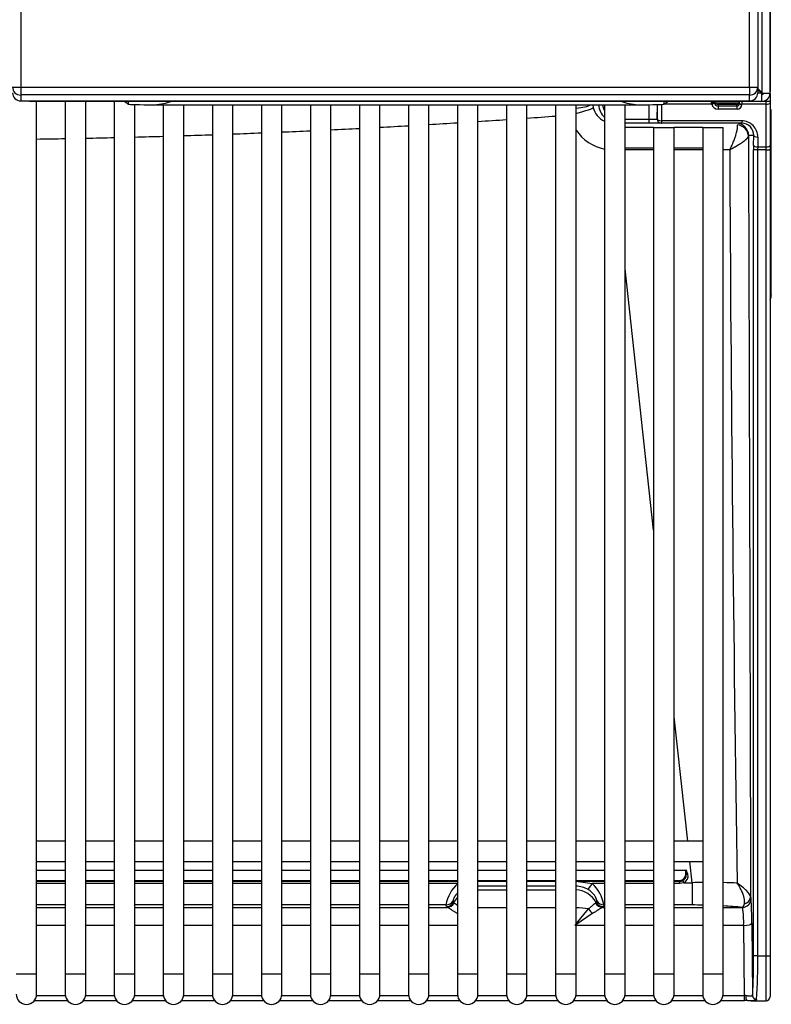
# Model space of a CAD drawing. Header units: millimetres. Extents: x 0 to 287, y 0 to 200.
# Tile 19 of 68: x 71 to 80, y 38 to 50. Entities that reach past the tile are written whole.
import ezdxf

# ---------------------------------------------------------------- set-up
doc = ezdxf.new("R2010")
doc.units = ezdxf.units.MM
doc.layers.add('130.193_BW4C_CTM', color=7, linetype='Continuous')
doc.layers.add('Défaut', color=7, linetype='Continuous')

# ---------------------------------------------------------------- blocks, each defined once
blk = doc.blocks.new('SE1')
at = {"layer": '130.193_BW4C_CTM', "color": 7, "linetype": 'Continuous'}
for p, q in [((70.566, 91.129), (70.566, 48.802)), ((79.736, 48.73), (79.736, 50.48)), ((79.739, 50.463), (79.739, 48.748)), ((79.586, 50.251), (79.586, 48.805)), ((79.636, 50.327), (79.636, 48.737)), ((79.486, 48.802), (79.486, 50.141)), ((70.566, 48.802), (70.566, 48.706)), ((70.566, 48.802), (79.486, 48.802)), ((79.486, 48.802), (79.486, 48.706)), ((79.586, 48.805), (79.586, 48.734)), ((79.586, 48.787), (79.636, 48.737)), ((79.629, 48.73), (79.586, 48.773)), ((70.566, 48.706), (70.566, 48.634)), ((79.486, 48.706), (70.566, 48.706)), ((79.486, 48.634), (79.486, 48.706)), ((79.629, 48.73), (79.586, 48.73)), ((79.636, 48.723), (79.629, 48.73)), ((79.636, 48.737), (79.643, 48.73)), ((79.636, 48.63), (79.636, 48.723)), ((79.643, 48.73), (79.736, 48.73)), ((79.736, 48.723), (79.736, 48.63)), ((70.566, 48.634), (70.566, 48.634)), ((70.566, 48.634), (79.486, 48.634)), ((70.566, 48.634), (79.486, 48.634)), ((70.686, 48.634), (70.686, 48.63)), ((70.686, 48.63), (79.636, 48.63)), ((71.79, 48.628), (70.703, 48.628)), ((70.761, 37.96), (70.761, 48.628)), ((71.111, 48.628), (71.111, 37.96)), ((71.361, 37.96), (71.361, 48.628)), ((71.711, 48.628), (71.711, 37.96)), ((71.79, 48.628), (71.79, 48.63)), ((71.84, 48.63), (71.84, 48.628)), ((71.84, 48.628), (71.886, 48.593)), ((71.886, 48.593), (71.886, 48.63)), ((71.961, 37.96), (71.961, 48.589)), ((72.205, 48.586), (78.117, 48.586)), ((72.311, 48.586), (72.311, 37.96)), ((72.561, 37.96), (72.561, 48.586)), ((72.911, 48.586), (72.911, 37.96)), ((73.161, 37.96), (73.161, 48.586)), ((73.511, 48.586), (73.511, 37.96)), ((73.761, 37.96), (73.761, 48.586)), ((74.111, 48.586), (74.111, 37.96)), ((74.361, 37.96), (74.361, 48.586)), ((74.711, 48.586), (74.711, 37.96)), ((74.961, 37.96), (74.961, 48.586)), ((75.311, 48.586), (75.311, 37.96)), ((75.561, 37.96), (75.561, 48.586)), ((75.911, 48.586), (75.911, 37.96)), ((76.161, 37.96), (76.161, 48.586)), ((76.511, 48.586), (76.511, 37.96)), ((76.761, 37.96), (76.761, 48.586)), ((77.111, 48.586), (77.111, 37.96)), ((77.361, 37.96), (77.361, 48.586)), ((77.568, 48.586), (77.572, 48.554)), ((77.711, 48.586), (77.711, 37.96)), ((77.961, 37.96), (77.961, 48.586)), ((78.255, 48.41), (78.255, 48.588)), ((78.355, 48.589), (78.355, 48.41)), ((78.356, 48.41), (78.359, 48.589)), ((78.409, 48.591), (78.406, 48.392)), ((79.022, 48.592), (78.434, 48.592)), ((78.436, 48.63), (78.436, 48.593)), ((78.436, 48.593), (78.483, 48.628)), ((78.483, 48.628), (78.483, 48.63)), ((78.533, 48.63), (78.533, 48.628)), ((79.619, 48.628), (78.533, 48.628)), ((79.019, 48.61), (79.051, 48.61)), ((79.022, 48.592), (79.02, 48.615)), ((79.05, 48.619), (79.053, 48.628)), ((79.066, 48.61), (79.352, 48.61)), ((79.106, 48.59), (79.101, 48.573)), ((79.101, 48.573), (79.331, 48.573)), ((79.331, 48.532), (79.101, 48.532)), ((79.326, 48.59), (79.106, 48.59)), ((79.331, 48.573), (79.326, 48.59)), ((79.356, 48.62), (79.362, 48.601)), ((79.362, 48.601), (79.362, 48.604)), ((79.392, 48.63), (79.392, 48.592)), ((79.686, 48.592), (79.392, 48.592)), ((79.392, 48.592), (79.392, 48.589)), ((79.486, 48.634), (79.486, 48.634)), ((79.637, 48.63), (79.686, 48.63)), ((79.686, 48.63), (79.686, 48.644)), ((79.686, 48.592), (79.686, 48.63)), ((79.686, 48.63), (79.736, 48.63)), ((79.686, 48.071), (79.686, 48.592)), ((79.736, 48.63), (79.736, 48.611)), ((79.736, 48.611), (79.736, 48.09)), ((77.961, 48.41), (78.255, 48.41)), ((78.255, 48.36), (78.255, 48.41)), ((78.255, 48.41), (78.355, 48.41)), ((78.355, 48.41), (78.356, 48.41)), ((79.751, 48.49), (79.736, 48.49)), ((79.751, 46.26), (79.751, 48.49)), ((78.255, 48.36), (77.961, 48.36)), ((78.311, 48.31), (77.961, 48.31)), ((78.405, 48.36), (78.255, 48.36)), ((78.311, 48.31), (78.561, 48.31)), ((78.311, 48.31), (78.311, 37.96)), ((78.406, 48.36), (78.405, 48.36)), ((78.406, 48.392), (78.406, 48.36)), ((78.406, 48.392), (79.389, 48.392)), ((79.389, 48.36), (78.406, 48.36)), ((78.561, 37.96), (78.561, 48.31)), ((78.911, 48.31), (78.561, 48.31)), ((78.911, 48.31), (79.161, 48.31)), ((78.911, 48.31), (78.911, 37.96)), ((79.161, 37.96), (79.161, 48.31)), ((79.389, 48.392), (79.389, 48.36)), ((79.536, 48.21), (79.473, 48.21)), ((79.535, 48.09), (79.536, 48.21)), ((79.586, 48.192), (79.585, 48.071)), ((77.961, 48.06), (78.311, 48.06)), ((78.561, 48.06), (78.911, 48.06)), ((79.585, 48.071), (79.584, 48.034)), ((79.585, 48.071), (79.686, 48.071)), ((79.686, 48.034), (79.686, 48.071)), ((79.736, 48.09), (79.736, 48.034)), ((79.534, 38.179), (79.534, 48.034)), ((79.584, 48.034), (79.534, 48.034)), ((79.584, 48.034), (79.584, 38.179)), ((79.686, 48.034), (79.584, 48.034)), ((79.686, 38.179), (79.686, 48.034)), ((79.686, 48.034), (79.736, 48.034)), ((79.736, 48.034), (79.736, 38.179)), ((78.311, 43.384), (77.961, 46.58)), ((79.736, 46.26), (79.751, 46.26)), ((79.751, 46.26), (79.751, 46.259)), ((78.728, 39.58), (78.561, 41.101)), ((71.111, 39.58), (70.761, 39.58)), ((71.711, 39.58), (71.361, 39.58)), ((72.311, 39.58), (71.961, 39.58)), ((72.911, 39.58), (72.561, 39.58)), ((73.511, 39.58), (73.161, 39.58)), ((74.111, 39.58), (73.761, 39.58)), ((74.711, 39.58), (74.361, 39.58)), ((75.311, 39.58), (74.961, 39.58)), ((75.911, 39.58), (75.561, 39.58)), ((76.511, 39.58), (76.161, 39.58)), ((77.111, 39.58), (76.761, 39.58)), ((77.711, 39.58), (77.361, 39.58)), ((78.311, 39.58), (77.961, 39.58)), ((78.911, 39.58), (78.561, 39.58)), ((70.761, 39.33), (71.111, 39.33)), ((71.361, 39.33), (71.711, 39.33)), ((71.961, 39.33), (72.311, 39.33)), ((72.561, 39.33), (72.911, 39.33)), ((73.161, 39.33), (73.511, 39.33)), ((73.761, 39.33), (74.111, 39.33)), ((74.361, 39.33), (74.711, 39.33)), ((74.961, 39.33), (75.311, 39.33)), ((75.561, 39.33), (75.911, 39.33)), ((76.161, 39.33), (76.511, 39.33)), ((76.761, 39.33), (77.111, 39.33)), ((77.361, 39.33), (77.711, 39.33)), ((77.961, 39.33), (78.311, 39.33)), ((78.561, 39.33), (78.911, 39.33)), ((78.783, 39.072), (78.755, 39.33)), ((70.761, 39.227), (71.111, 39.227)), ((71.111, 39.222), (70.761, 39.222)), ((71.361, 39.227), (71.711, 39.227)), ((71.711, 39.222), (71.361, 39.222)), ((71.961, 39.227), (72.311, 39.227)), ((72.311, 39.222), (71.961, 39.222)), ((72.561, 39.227), (72.911, 39.227)), ((72.911, 39.222), (72.561, 39.222)), ((73.161, 39.227), (73.511, 39.227)), ((73.511, 39.222), (73.161, 39.222)), ((73.761, 39.227), (74.111, 39.227)), ((74.111, 39.222), (73.761, 39.222)), ((74.361, 39.227), (74.711, 39.227)), ((74.711, 39.222), (74.361, 39.222)), ((74.961, 39.227), (75.311, 39.227)), ((75.311, 39.222), (74.961, 39.222)), ((75.561, 39.227), (75.911, 39.227)), ((75.911, 39.222), (75.561, 39.222)), ((76.161, 39.227), (76.511, 39.227)), ((76.511, 39.222), (76.161, 39.222)), ((76.761, 39.227), (77.111, 39.227)), ((77.111, 39.222), (76.761, 39.222)), ((77.361, 39.227), (77.711, 39.227)), ((77.711, 39.222), (77.361, 39.222)), ((77.961, 39.227), (78.311, 39.227)), ((78.311, 39.222), (77.961, 39.222)), ((78.561, 39.227), (78.703, 39.227)), ((78.703, 39.222), (78.561, 39.222)), ((78.703, 39.222), (78.703, 39.227)), ((78.703, 39.171), (78.703, 39.222)), ((70.761, 39.101), (71.111, 39.101)), ((70.761, 39.09), (71.111, 39.09)), ((71.111, 39.063), (70.761, 39.063)), ((71.361, 39.101), (71.711, 39.101)), ((71.361, 39.09), (71.711, 39.09)), ((71.711, 39.063), (71.361, 39.063)), ((71.961, 39.101), (72.311, 39.101)), ((71.961, 39.09), (72.311, 39.09)), ((72.311, 39.063), (71.961, 39.063)), ((72.561, 39.101), (72.911, 39.101)), ((72.561, 39.09), (72.911, 39.09)), ((72.911, 39.063), (72.561, 39.063)), ((73.161, 39.101), (73.511, 39.101)), ((73.161, 39.09), (73.511, 39.09)), ((73.511, 39.063), (73.161, 39.063)), ((73.761, 39.101), (74.111, 39.101)), ((73.761, 39.09), (74.111, 39.09)), ((74.111, 39.063), (73.761, 39.063)), ((74.361, 39.101), (74.711, 39.101)), ((74.361, 39.09), (74.711, 39.09)), ((74.711, 39.063), (74.361, 39.063)), ((74.961, 39.101), (75.311, 39.101)), ((74.961, 39.09), (75.311, 39.09)), ((75.311, 39.063), (74.961, 39.063)), ((75.561, 39.101), (75.911, 39.101)), ((75.561, 39.09), (75.911, 39.09)), ((75.911, 39.063), (75.561, 39.063)), ((76.161, 39.101), (76.511, 39.101)), ((76.161, 39.09), (76.511, 39.09)), ((76.161, 39.09), (76.511, 39.09)), ((76.511, 39.031), (76.161, 39.031)), ((76.761, 39.101), (77.111, 39.101)), ((76.761, 39.09), (77.111, 39.09)), ((76.761, 39.09), (77.111, 39.09)), ((77.111, 39.031), (76.761, 39.031)), ((77.36, 39.09), (77.559, 39.063)), ((77.361, 39.101), (77.711, 39.101)), ((77.361, 39.09), (77.711, 39.09)), ((77.711, 39.063), (77.559, 39.063)), ((77.961, 39.101), (78.311, 39.101)), ((77.961, 39.09), (78.311, 39.09)), ((78.311, 39.063), (77.961, 39.063)), ((78.561, 39.101), (78.633, 39.101)), ((78.561, 39.09), (78.633, 39.09)), ((78.633, 39.063), (78.561, 39.063)), ((78.633, 39.09), (78.633, 39.101)), ((78.633, 39.063), (78.633, 39.09)), ((78.682, 39.072), (78.633, 39.063)), ((78.682, 39.072), (78.783, 39.072)), ((78.783, 39.072), (78.783, 38.801)), ((76.161, 38.985), (76.511, 38.985)), ((76.761, 38.985), (77.111, 38.985)), ((71.111, 38.801), (70.761, 38.801)), ((71.711, 38.801), (71.361, 38.801)), ((72.311, 38.801), (71.961, 38.801)), ((72.911, 38.801), (72.561, 38.801)), ((73.511, 38.801), (73.161, 38.801)), ((74.111, 38.801), (73.761, 38.801)), ((74.711, 38.801), (74.361, 38.801)), ((75.311, 38.801), (74.961, 38.801)), ((75.77, 38.801), (75.561, 38.801)), ((75.776, 38.78), (75.77, 38.801)), ((75.857, 38.852), (75.863, 38.831)), ((77.609, 38.831), (77.615, 38.852)), ((77.702, 38.801), (77.696, 38.78)), ((77.711, 38.801), (77.702, 38.801)), ((78.311, 38.801), (77.961, 38.801)), ((78.783, 38.801), (78.561, 38.801)), ((79.401, 38.771), (79.422, 38.815)), ((79.501, 38.871), (79.501, 38.871)), ((70.761, 38.771), (71.111, 38.771)), ((71.361, 38.771), (71.711, 38.771)), ((71.961, 38.771), (72.311, 38.771)), ((72.561, 38.771), (72.911, 38.771)), ((73.161, 38.771), (73.511, 38.771)), ((73.761, 38.771), (74.111, 38.771)), ((74.361, 38.771), (74.711, 38.771)), ((74.961, 38.771), (75.311, 38.771)), ((75.561, 38.771), (75.786, 38.771)), ((76.511, 38.765), (76.161, 38.765)), ((77.111, 38.765), (76.761, 38.765)), ((77.568, 38.698), (77.347, 38.551)), ((77.361, 38.568), (77.513, 38.752)), ((77.686, 38.771), (77.711, 38.771)), ((77.961, 38.771), (78.311, 38.771)), ((78.561, 38.771), (78.911, 38.771)), ((79.161, 38.771), (79.401, 38.771)), ((71.111, 38.551), (70.761, 38.551)), ((71.711, 38.551), (71.361, 38.551)), ((72.311, 38.551), (71.961, 38.551)), ((72.911, 38.551), (72.561, 38.551)), ((73.511, 38.551), (73.161, 38.551)), ((74.111, 38.551), (73.761, 38.551)), ((74.711, 38.551), (74.361, 38.551)), ((75.311, 38.551), (74.961, 38.551)), ((75.911, 38.551), (75.561, 38.551)), ((77.711, 38.551), (77.361, 38.551)), ((78.311, 38.551), (77.961, 38.551)), ((78.911, 38.551), (78.561, 38.551)), ((79.413, 38.551), (79.161, 38.551)), ((79.421, 37.693), (79.413, 38.551)), ((79.513, 38.577), (79.521, 37.693)), ((79.584, 38.179), (79.534, 38.179)), ((79.584, 38.179), (79.686, 38.179)), ((79.686, 37.629), (79.686, 38.179)), ((79.686, 38.179), (79.736, 38.179)), ((79.736, 38.179), (79.736, 37.679)), ((70.511, 37.96), (70.761, 37.96)), ((70.761, 37.71), (70.761, 37.96)), ((71.111, 37.96), (71.361, 37.96)), ((71.111, 37.96), (71.111, 37.71)), ((71.361, 37.71), (71.361, 37.96)), ((71.711, 37.96), (71.961, 37.96)), ((71.711, 37.96), (71.711, 37.71)), ((71.961, 37.71), (71.961, 37.96)), ((72.311, 37.96), (72.561, 37.96)), ((72.311, 37.96), (72.311, 37.71)), ((72.561, 37.71), (72.561, 37.96)), ((72.911, 37.96), (73.161, 37.96)), ((72.911, 37.96), (72.911, 37.71)), ((73.161, 37.71), (73.161, 37.96)), ((73.511, 37.96), (73.761, 37.96)), ((73.511, 37.96), (73.511, 37.71)), ((73.761, 37.71), (73.761, 37.96)), ((74.111, 37.96), (74.361, 37.96)), ((74.111, 37.96), (74.111, 37.71)), ((74.361, 37.71), (74.361, 37.96)), ((74.711, 37.96), (74.961, 37.96)), ((74.711, 37.96), (74.711, 37.71)), ((74.961, 37.71), (74.961, 37.96)), ((75.311, 37.96), (75.561, 37.96)), ((75.311, 37.96), (75.311, 37.71)), ((75.561, 37.71), (75.561, 37.96)), ((75.911, 37.96), (76.161, 37.96)), ((75.911, 37.96), (75.911, 37.71)), ((76.161, 37.71), (76.161, 37.96)), ((76.511, 37.96), (76.761, 37.96)), ((76.511, 37.96), (76.511, 37.71)), ((76.761, 37.71), (76.761, 37.96)), ((77.111, 37.96), (77.361, 37.96)), ((77.111, 37.96), (77.111, 37.71)), ((77.361, 37.71), (77.361, 37.96)), ((77.711, 37.96), (77.961, 37.96)), ((77.711, 37.96), (77.711, 37.71)), ((77.961, 37.71), (77.961, 37.96)), ((78.311, 37.96), (78.561, 37.96)), ((78.311, 37.96), (78.311, 37.71)), ((78.561, 37.71), (78.561, 37.96)), ((78.911, 37.96), (79.161, 37.96)), ((78.911, 37.96), (78.911, 37.71)), ((79.161, 37.71), (79.161, 37.96)), ((70.76, 37.693), (71.112, 37.693)), ((71.36, 37.693), (71.712, 37.693)), ((71.96, 37.693), (72.312, 37.693)), ((72.56, 37.693), (72.912, 37.693)), ((73.16, 37.693), (73.512, 37.693)), ((73.76, 37.693), (74.112, 37.693)), ((74.36, 37.693), (74.712, 37.693)), ((74.96, 37.693), (75.312, 37.693)), ((75.56, 37.693), (75.912, 37.693)), ((76.16, 37.693), (76.512, 37.693)), ((76.76, 37.693), (77.112, 37.693)), ((77.36, 37.693), (77.712, 37.693)), ((77.96, 37.693), (78.312, 37.693)), ((78.56, 37.693), (78.912, 37.693)), ((79.16, 37.693), (79.421, 37.693)), ((79.421, 37.63), (79.421, 37.693)), ((70.732, 37.63), (71.14, 37.63)), ((71.332, 37.63), (71.74, 37.63)), ((71.932, 37.63), (72.34, 37.63)), ((72.532, 37.63), (72.94, 37.63)), ((73.132, 37.63), (73.54, 37.63)), ((73.732, 37.63), (74.14, 37.63)), ((74.332, 37.63), (74.74, 37.63)), ((74.932, 37.63), (75.34, 37.63)), ((75.532, 37.63), (75.94, 37.63)), ((76.132, 37.63), (76.54, 37.63)), ((76.732, 37.63), (77.14, 37.63)), ((77.332, 37.63), (77.74, 37.63)), ((77.932, 37.63), (78.34, 37.63)), ((78.532, 37.63), (78.94, 37.63)), ((79.132, 37.63), (79.421, 37.63)), ((79.506, 37.629), (79.686, 37.629))]:
    blk.add_line(p, q, dxfattribs=at)
for centre, radius, start, end in [((70.566, 48.734), 0.1, 180, 270), ((79.486, 48.734), 0.1, 270, 360), ((79.636, 48.73), 0.02, 270, 0), ((79.636, 48.73), 0.1, 270, 0), ((70.686, 48.73), 0.1, 254.3211, 270), ((72.143, 49.432), 0.847, 274.2337, 288.6802), ((77.818, 48.613), 0.253, 193.4592, 244.5876), ((77.885, 48.61), 0.25, 185.5811, 225.9315), ((78.179, 49.432), 0.847, 251.3198, 265.7663), ((79.093, 48.62), 0.0427, 180.1827, 193.4918), ((79.1, 48.623), 0.0502, 195.0778, 271.4001), ((79.332, 48.603), 0.0296, 268.0084, 356.1313), ((79.631, 48.49), 0.12, 0, 28.955), ((69.137, 156.721), 108.566, 274.02688, 274.21209), ((69.137, 156.721), 108.566, 272.75789, 272.94274), ((69.137, 156.721), 108.566, 273.07478, 273.25962), ((69.137, 156.721), 108.566, 273.39174, 273.57694), ((69.137, 156.721), 108.566, 273.70926, 273.89454), ((79.388, 48.193), 0.198, 359.4922, 89.7291), ((79.39, 48.214), 0.147, 358.7064, 90.2648), ((69.137, 156.721), 108.566, 270.85726, 271.04201), ((69.137, 156.721), 108.566, 271.17397, 271.35871), ((69.137, 156.721), 108.566, 271.49069, 271.67547), ((69.137, 156.721), 108.566, 271.80746, 271.99224), ((69.137, 156.721), 108.566, 272.12422, 272.30899), ((69.137, 156.721), 108.566, 272.44099, 272.62585), ((78.764, -130.692), 178.729, 90.14488, 90.25728), ((78.764, -130.692), 178.729, 89.95217, 90.06492), ((78.764, -130.692), 178.729, 89.84667, 89.87234), ((906.396, 52.036), 827.164, 180.277061, 180.898421), ((78.633, 39.171), 0.07, 270, 0), ((78.634, 39.166), 0.0759, 296.3268, 3.6676), ((78.638, 39.155), 0.094, 297.9425, 13.0868), ((76.225, 38.722), 0.462, 132.4128, 170.1333), ((77.359, 38.741), 0.289, 58.7508, 89.7351), ((77.249, 38.723), 0.46, 9.7849, 47.669), ((78.632, 39.17), 0.0795, 270.6652, 296.0238), ((78.985, 32.39), 6.686, 90.6234, 91.7273), ((78.985, 32.39), 6.686, 87.0051, 88.4675), ((79.696, 38.909), 0.199, 182.2984, 191.1457), ((78.795, 32.537), 6.263, 88.9209, 90.1078), ((78.795, 32.537), 6.263, 84.4516, 86.6314), ((77.914, 38.581), 1.499, 358.8526, 7.2902), ((72.314, 38.093), 7.271, 356.4612, 0.6761), ((70.636, 37.71), 0.125, 180, 0), ((71.236, 37.71), 0.125, 180, 0), ((71.836, 37.71), 0.125, 180, 0), ((72.436, 37.71), 0.125, 180, 0), ((73.036, 37.71), 0.125, 180, 0), ((73.636, 37.71), 0.125, 180, 0), ((74.236, 37.71), 0.125, 180, 0), ((74.836, 37.71), 0.125, 180, 0), ((75.436, 37.71), 0.125, 180, 0), ((76.036, 37.71), 0.125, 180, 0), ((76.636, 37.71), 0.125, 180, 0), ((77.236, 37.71), 0.125, 180, 0), ((77.836, 37.71), 0.125, 180, 0), ((78.436, 37.71), 0.125, 180, 0), ((79.036, 37.71), 0.125, 180, 0), ((79.686, 37.679), 0.05, 270, 0)]:
    blk.add_arc(centre, radius, start, end, dxfattribs=at)
for centre, major_axis, ratio, start_param, end_param in [((70.566, 48.805), (0.1, 0), 0.999382, 3.141593, 4.712389), ((70.566, 48.805), (0.1, 0), 0.034653, 3.141593, 4.712389), ((79.486, 48.805), (0.1, 0), 0.999382, 4.712389, 6.283185), ((79.486, 48.805), (0.1, 0), 0.034653, 4.712389, 6.283185), ((70.566, 48.734), (0.1, 0), 0.999382, 3.141593, 4.712389), ((79.486, 48.734), (0.1, 0), 0.999382, 4.712389, 6.283185), ((79.619, 48.748), (-0.096, 0.072), 0.999762, 3.575696, 3.784958), ((70.703, 48.748), (0.096, 0.072), 0.999762, 3.75978, 4.068795), ((71.79, 48.628), (0.05, 0), 0.013091, 0.017453, 1.570796), ((72.436, 48.593), (-0.55, 0), 0.013091, 0.017453, 1.138249), ((77.265, 48.61), (0.3, 0.003), 0.232968, 5.034783, 5.899202), ((77.28, 48.487), (-0.292, -0.068), 0.08488, 1.831138, 3.107327), ((77.886, 48.593), (0.55, 0), 0.013091, 5.144936, 6.265732), ((78.533, 48.628), (0.05, 0), 0.013091, 1.570796, 3.124139), ((79.023, 48.63), (0, -0.1), 0.024538, 4.712389, 4.860382), ((79.02, 48.619), (-0.03, -0.0002), 0.147451, 1.570026, 3.106165), ((79.022, 48.604), (-0.0292, -0.0068), 0.366261, 1.48619, 3.077995), ((79.1, 48.608), (0.0796, -0.0088), 0.958262, 3.466121, 4.829362), ((79.052, 48.63), (0, 0.07), 0.035054, 1.570796, 1.718789), ((79.106, 48.641), (0.007, 0.0499), 0.992248, 1.956701, 3.280036), ((79.101, 48.543), (0.0001, -0.03), 0.000825, 3.263766, 5.096361), ((79.326, 48.621), (-0.0117, 0.0279), 0.991092, 2.746654, 4.311055), ((79.326, 48.62), (0.03, 0), 0.998775, 4.712389, 5.943348), ((79.332, 48.59), (0.0597, 0.0066), 0.958298, 4.599504, 6.163905), ((79.331, 48.543), (0.0001, -0.03), 0.000825, 3.263766, 5.096361), ((79.36, 48.63), (0, -0.07), 0.035054, 1.186824, 1.570796), ((79.392, 48.604), (0.03, -0.0004), 0.374574, 3.179385, 4.717694), ((79.392, 48.601), (0.03, -0.0004), 0.374574, 3.179385, 4.717694), ((79.619, 48.748), (-0.096, 0.072), 0.999762, 2.21439, 2.40104), ((79.686, 48.611), (-0.05, 0), 0.374607, 1.570796, 3.141593), ((78.405, 48.41), (0, -0.05), 0.999391, 4.712389, 6.283185), ((78.406, 48.41), (0, -0.05), 0.999391, 4.712389, 6.283185), ((78.406, 48.41), (-0.05, 0.0007), 0.374575, 0.037649, 1.576081), ((79.323, 48.21), (0, 0.15), 0.999391, 4.712389, 6.283185), ((79.321, 48.201), (0.149, -0.014), 0.939116, 0.101745, 1.568787), ((77.816, 48.584), (0.426, -0.349), 0.996878, 4.423131, 5.204575), ((79.473, 48.047), (0, -0.163), 0.034899, 3.141106, 3.49007), ((79.586, 48.21), (0.05, -0.0007), 0.374575, 3.179241, 4.717674), ((79.54, 48.034), (0, -0.15), 0.034921, 4.328417, 4.712389), ((79.585, 48.09), (0.05, -0.0007), 0.374575, 3.179241, 4.717674), ((79.686, 48.09), (-0.05, 0), 0.374607, 1.570796, 3.141593), ((79.631, 46.259), (0, -0.121), 0.992546, 1.065436, 1.570796), ((78.703, 36.753), (0, 2.474), 0.052536, 6.080766, 6.283185), ((78.703, 36.744), (0, -2.478), 0.012107, 2.939174, 3.141593), ((78.703, 39.172), (0.03, 0), 0.034899, 4.712389, 4.914808), ((78.729, 39.168), (-0.0969, -0.0248), 0.084453, 4.690774, 4.899765), ((77.559, 39.075), (-0.0508, -0.0861), 0.061263, 0.123243, 1.467336), ((78.682, 39.064), (-0.0482, 0.0876), 0.042142, -1.494364, -1.18549), ((76.125, 38.687), (-0.289, -0.082), 0.991957, 5.23406, 5.500955), ((77.347, 38.687), (-0.289, 0.082), 0.991957, 3.923823, 4.938936), ((79.397, 38.901), (0.0998, 0.007), 0.894035, 4.895645, 6.205205), ((75.77, 38.9), (-0.0962, -0.0272), 0.991957, 1.297345, 2.359362), ((75.776, 38.879), (0.0962, 0.0272), 0.991957, 4.438938, 5.500955), ((76.125, 38.781), (-0.349, 0), 0.121869, 0.034445, 0.239558), ((75.786, 38.871), (-0.0446, -0.0895), 0.964202, 0.477535, 1.539551), ((76.125, 38.832), (-0.262, 0), 0.121869, 0.034445, 0.239558), ((77.347, 38.832), (0.262, 0), 0.121869, -0.239558, -0.034445), ((77.686, 38.871), (0.0446, -0.0895), 0.964202, 4.743634, 5.805651), ((77.696, 38.879), (-0.0962, 0.0272), 0.991957, 0.782231, 1.844247), ((77.702, 38.9), (0.0962, -0.0272), 0.991957, 3.923823, 4.98584), ((77.347, 38.781), (0.349, 0), 0.121869, -0.239558, -0.034445), ((79.401, 38.871), (0.0962, 0.0274), 0.99195, 4.437418, 6.003961), ((79.401, 38.871), (-0.0962, -0.0274), 0.99195, 1.295825, 2.862368), ((79.499, 38.474), (0, 0.4), 0.034921, 4.974188, 6.161012), ((75.904, 38.773), (-0.0622, -0.0783), 0.57619, 0.943083, 1.037056), ((77.347, 38.687), (0.3, 0), 0.258819, 0.984634, 1.52392), ((77.568, 38.773), (-0.0622, 0.0783), 0.57619, 1.394751, 2.19851), ((79.413, 38.577), (0.1, 0.0009), 0.258808, 4.709967, 6.247047), ((79.517, 38.179), (0, -0.5), 0.034921, 0.23715, 1.570796), ((79.421, 37.672), (-0.1, 0.001), 0.211907, 4.52589, 4.717969), ((79.45, 37.68), (0.0005, 0.05), 0.199948, 1.317768, 3.195033), ((79.571, 37.693), (0.0495, -0.0071), 0.971452, 3.289237, 4.851835), ((79.421, 37.622), (0.15, 0), 0.055027, 1.381662, 1.573742)]:
    blk.add_ellipse(centre, major_axis=major_axis, ratio=ratio, start_param=start_param, end_param=end_param, dxfattribs=at)
for points, degree, knots in [([(77.686, 48.586), (77.689, 48.559), (77.7, 48.534), (77.704, 48.524), (77.708, 48.515)], 2, [0.0771212, 0.0771212, 0.0771212, 0.25, 0.25, 0.3153695, 0.3153695, 0.3153695]), ([(79.242, 48.036), (79.245, 48.041), (79.251, 48.053), (79.261, 48.074), (79.273, 48.1), (79.289, 48.136), (79.305, 48.176), (79.318, 48.215), (79.327, 48.246), (79.333, 48.272), (79.336, 48.295), (79.338, 48.314), (79.338, 48.329), (79.336, 48.337), (79.335, 48.341)], 3, [0, 0, 0, 0, 0.042544, 0.098157, 0.167538, 0.251415, 0.392896, 0.500857, 0.594026, 0.683669, 0.769358, 0.850765, 0.927676, 1, 1, 1, 1]), ([(79.471, 48.201), (79.476, 46.659), (79.48, 45.116), (79.485, 43.574), (79.488, 42.324), (79.492, 41.074), (79.495, 39.824), (79.496, 39.517), (79.497, 39.209), (79.497, 38.901)], 3, [0, 0, 0, 0, 0.497584, 0.497584, 0.497584, 0.900794, 0.900794, 0.900794, 1, 1, 1, 1]), ([(79.422, 38.815), (79.422, 38.818), (79.424, 38.823), (79.425, 38.833), (79.425, 38.845), (79.424, 38.858), (79.422, 38.872), (79.419, 38.889), (79.414, 38.907), (79.404, 38.936), (79.389, 38.972), (79.368, 39.012), (79.35, 39.042), (79.338, 39.059), (79.334, 39.066)], 3, [0, 0, 0, 0, 0.046394, 0.097245, 0.152633, 0.21262, 0.277246, 0.346527, 0.420453, 0.49898, 0.678125, 0.821171, 0.928207, 1, 1, 1, 1]), ([(79.497, 38.901), (79.495, 38.921), (79.475, 38.947), (79.418, 39.004), (79.379, 39.035), (79.334, 39.066)], 3, [0, 0, 0, 0, 0.5, 0.5, 1, 1, 1, 1]), ([(75.911, 38.948), (75.909, 38.946), (75.904, 38.941), (75.898, 38.934), (75.892, 38.926), (75.886, 38.918), (75.881, 38.91), (75.874, 38.9), (75.868, 38.888), (75.862, 38.875), (75.858, 38.864), (75.857, 38.856), (75.857, 38.853), (75.857, 38.852)], 3, [0.2500359, 0.2500359, 0.2500359, 0.2500359, 0.2832859, 0.3268359, 0.3699381, 0.4128406, 0.4557952, 0.4990525, 0.5957923, 0.692236, 0.7904689, 0.8924671, 1, 1, 1, 1]), ([(77.615, 38.852), (77.615, 38.853), (77.615, 38.854), (77.615, 38.858), (77.614, 38.862), (77.613, 38.867), (77.611, 38.873), (77.608, 38.879), (77.605, 38.886), (77.601, 38.894), (77.595, 38.905), (77.586, 38.919), (77.572, 38.937), (77.554, 38.955), (77.534, 38.973), (77.517, 38.983), (77.509, 38.989)], 3, [0, 0, 0, 0, 0.060515, 0.119115, 0.176075, 0.231694, 0.286294, 0.340215, 0.39381, 0.447437, 0.501456, 0.596116, 0.690776, 0.788076, 0.890452, 1, 1, 1, 1]), ([(75.871, 38.825), (75.872, 38.824), (75.875, 38.823), (75.88, 38.819), (75.885, 38.815), (75.89, 38.811), (75.897, 38.806), (75.903, 38.8), (75.908, 38.796), (75.91, 38.794), (75.91, 38.794)], 3, [0, 0, 0, 0, 0.0824015, 0.163774, 0.2441699, 0.3236348, 0.4022064, 0.4799133, 0.5567743, 0.5595518, 0.5595518, 0.5595518, 0.5595518]), ([(77.513, 38.752), (77.517, 38.755), (77.524, 38.761), (77.534, 38.769), (77.544, 38.778), (77.553, 38.786), (77.562, 38.794), (77.57, 38.801), (77.577, 38.807), (77.584, 38.813), (77.591, 38.818), (77.597, 38.822), (77.6, 38.824), (77.602, 38.825)], 3, [0, 0, 0, 0, 0.084768, 0.170827, 0.258123, 0.346616, 0.436283, 0.527119, 0.619139, 0.712376, 0.806883, 0.90273, 1, 1, 1, 1]), ([(75.904, 38.698), (75.899, 38.701), (75.889, 38.707), (75.875, 38.716), (75.862, 38.725), (75.849, 38.733), (75.838, 38.741), (75.827, 38.748), (75.817, 38.754), (75.808, 38.76), (75.8, 38.765), (75.792, 38.769), (75.788, 38.77), (75.786, 38.771)], 3, [0, 0, 0, 0, 0.093688, 0.186209, 0.277758, 0.368536, 0.458748, 0.548605, 0.638319, 0.728103, 0.818172, 0.908735, 1, 1, 1, 1]), ([(77.686, 38.771), (77.685, 38.771), (77.681, 38.769), (77.675, 38.766), (77.668, 38.762), (77.661, 38.758), (77.653, 38.753), (77.644, 38.747), (77.635, 38.741), (77.626, 38.735), (77.615, 38.728), (77.604, 38.721), (77.593, 38.714), (77.581, 38.706), (77.573, 38.701), (77.568, 38.698)], 3, [0, 0, 0, 0, 0.077276, 0.154027, 0.230378, 0.306455, 0.382387, 0.458304, 0.534335, 0.610608, 0.687251, 0.76439, 0.842148, 0.920646, 1, 1, 1, 1]), ([(79.44, 37.692), (79.442, 37.692), (79.448, 37.692), (79.456, 37.691), (79.466, 37.69), (79.476, 37.689), (79.487, 37.689), (79.498, 37.688), (79.508, 37.687), (79.516, 37.688), (79.52, 37.69), (79.521, 37.692), (79.521, 37.693)], 3, [0, 0, 0, 0, 0.053394, 0.118712, 0.196018, 0.285347, 0.386719, 0.500146, 0.645909, 0.777612, 0.895519, 1, 1, 1, 1]), ([(79.571, 37.645), (79.571, 37.644), (79.57, 37.641), (79.568, 37.639), (79.566, 37.636), (79.562, 37.635), (79.557, 37.633), (79.551, 37.632), (79.544, 37.631), (79.535, 37.63), (79.523, 37.629), (79.507, 37.629), (79.489, 37.629), (79.47, 37.63), (79.456, 37.63), (79.45, 37.63)], 3, [0, 0, 0, 0, 0.064328, 0.127426, 0.189639, 0.251328, 0.312864, 0.374619, 0.436962, 0.500252, 0.60595, 0.706712, 0.804523, 0.901546, 1, 1, 1, 1])]:
    blk.add_open_spline(points, degree=degree, knots=knots, dxfattribs=at)
blk.add_rational_spline([(79.242, 48.036), (79.299, 48.066), (79.351, 48.096), (79.415, 48.14), (79.433, 48.154), (79.461, 48.18), (79.47, 48.192), (79.471, 48.201)], [1, 1.0000000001, 0.999999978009, 0.999999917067, 0.999999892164, 0.999999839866, 0.9999998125, 0.999999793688], degree=3, knots=[0, 0, 0, 0, 0.5, 0.5, 0.75, 0.75, 1, 1, 1, 1], dxfattribs=at)

msp = doc.modelspace()

# ---------------------------------------------------------------- block references
at = {"layer": 'Défaut'}
msp.add_blockref('SE1', (0, 0), dxfattribs=at)

doc.saveas('drawing.dxf')
